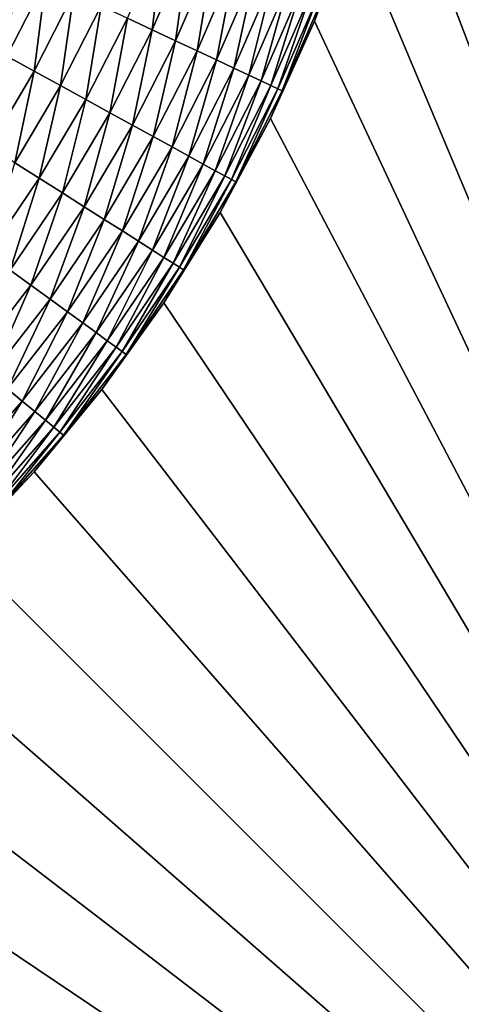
# Model space of a CAD drawing. Extents: x -260 to 260, y -882 to 882.
# Tile 72 of 234: x 228.93 to 231.64, y -78.86 to -72.82. Entities that reach past the tile are written whole.
import ezdxf

# ---------------------------------------------------------------- set-up
doc = ezdxf.new("R2010")
doc.units = 0
doc.header["$LTSCALE"] = 21.359881
for name, color, linetype in [('1', 7, 'CONTINUOUS'), ('26', 7, 'CONTINUOUS'), ('39', 7, 'CONTINUOUS'), ('99', 7, 'CONTINUOUS')]:
    doc.layers.add(name, color=color, linetype=linetype)

msp = doc.modelspace()

# ---------------------------------------------------------------- linework, layer by layer
at = {"layer": '1', "color": 7, "linetype": 'CONTINUOUS'}
for points in [[(-253.5247, 0), (-253.5247, -812.5), (253.5247, 0), (-253.5247, 0)], [(253.5247, 0), (-253.5247, -812.5), (253.5247, -812.5), (253.5247, 0)]]:
    msp.add_3dface(points, dxfattribs=at)
at = {"layer": '26', "color": 7, "linetype": 'CONTINUOUS'}
for points in [[(235.5, -83, -17), (231.5, 69, -17), (235.5, 83, -17), (235.5, -83, -17)], [(231.5, -69, -17), (231.5, 69, -17), (235.5, -83, -17), (231.5, -69, -17)], [(231.4786, -69.654, -17), (231.5, -69, -17), (235.5, -83, -17), (231.4786, -69.654, -17)], [(231.4144, -70.3053, -17), (231.4786, -69.654, -17), (235.5, -83, -17), (231.4144, -70.3053, -17)], [(231.3079, -70.9509, -17), (231.4144, -70.3053, -17), (235.5, -83, -17), (231.3079, -70.9509, -17)], [(231.1593, -71.5882, -17), (231.3079, -70.9509, -17), (235.5, -83, -17), (231.1593, -71.5882, -17)], [(230.9693, -72.2144, -17), (231.1593, -71.5882, -17), (235.5, -83, -17), (230.9693, -72.2144, -17)], [(230.7388, -72.8268, -17), (230.9693, -72.2144, -17), (235.5, -83, -17), (230.7388, -72.8268, -17)], [(230.4687, -73.4229, -17), (230.7388, -72.8268, -17), (235.5, -83, -17), (230.4687, -73.4229, -17)], [(230.1603, -74, -17), (230.4687, -73.4229, -17), (235.5, -83, -17), (230.1603, -74, -17)], [(229.8147, -74.5557, -17), (230.1603, -74, -17), (235.5, -83, -17), (229.8147, -74.5557, -17)], [(229.4335, -75.0876, -17), (229.8147, -74.5557, -17), (235.5, -83, -17), (229.4335, -75.0876, -17)], [(229.0184, -75.5935, -17), (229.4335, -75.0876, -17), (235.5, -83, -17), (229.0184, -75.5935, -17)], [(228.5711, -76.0711, -17), (229.0184, -75.5935, -17), (235.5, -83, -17), (228.5711, -76.0711, -17)], [(228.0935, -76.5184, -17), (228.5711, -76.0711, -17), (235.5, -83, -17), (228.0935, -76.5184, -17)], [(227.5876, -76.9335, -17), (228.0935, -76.5184, -17), (235.5, -83, -17), (227.5876, -76.9335, -17)], [(227.0557, -77.3147, -17), (227.5876, -76.9335, -17), (235.5, -83, -17), (227.0557, -77.3147, -17)], [(226.5, -77.6603, -17), (227.0557, -77.3147, -17), (235.5, -83, -17), (226.5, -77.6603, -17)], [(225.9229, -77.9687, -17), (226.5, -77.6603, -17), (235.5, -83, -17), (225.9229, -77.9687, -17)], [(225.3268, -78.2388, -17), (225.9229, -77.9687, -17), (235.5, -83, -17), (225.3268, -78.2388, -17)], [(224.7144, -78.4693, -17), (225.3268, -78.2388, -17), (235.5, -83, -17), (224.7144, -78.4693, -17)], [(224.0882, -78.6593, -17), (224.7144, -78.4693, -17), (235.5, -83, -17), (224.0882, -78.6593, -17)], [(223.4509, -78.8079, -17), (224.0882, -78.6593, -17), (235.5, -83, -17), (223.4509, -78.8079, -17)], [(222.8053, -78.9144, -17), (223.4509, -78.8079, -17), (235.5, -83, -17), (222.8053, -78.9144, -17)]]:
    msp.add_3dface(points, dxfattribs=at)
at = {"layer": '39', "color": 7, "linetype": 'CONTINUOUS'}
for points in [[(230.9693, -72.2144, -17), (230.7388, -72.8268, -17), (230.9693, -72.2144, -42.5), (230.9693, -72.2144, -17)], [(230.9693, -72.2144, -42.5), (230.7388, -72.8268, -17), (230.7388, -72.8268, -42.5), (230.9693, -72.2144, -42.5)], [(230.7388, -72.8268, -17), (230.4687, -73.4229, -17), (230.7388, -72.8268, -42.5), (230.7388, -72.8268, -17)], [(230.7388, -72.8268, -42.5), (230.4687, -73.4229, -17), (230.4687, -73.4229, -42.5), (230.7388, -72.8268, -42.5)], [(230.4687, -73.4229, -17), (230.1603, -74, -17), (230.4687, -73.4229, -42.5), (230.4687, -73.4229, -17)], [(230.4687, -73.4229, -42.5), (230.1603, -74, -17), (230.1603, -74, -42.5), (230.4687, -73.4229, -42.5)], [(230.1603, -74, -17), (229.8147, -74.5557, -17), (230.1603, -74, -42.5), (230.1603, -74, -17)], [(230.1603, -74, -42.5), (229.8147, -74.5557, -17), (229.8147, -74.5557, -42.5), (230.1603, -74, -42.5)], [(229.8147, -74.5557, -17), (229.4335, -75.0876, -17), (229.8147, -74.5557, -42.5), (229.8147, -74.5557, -17)], [(229.8147, -74.5557, -42.5), (229.4335, -75.0876, -17), (229.4335, -75.0876, -42.5), (229.8147, -74.5557, -42.5)], [(229.4335, -75.0876, -17), (229.0184, -75.5935, -17), (229.4335, -75.0876, -42.5), (229.4335, -75.0876, -17)], [(229.4335, -75.0876, -42.5), (229.0184, -75.5935, -17), (229.0184, -75.5935, -42.5), (229.4335, -75.0876, -42.5)], [(229.0184, -75.5935, -17), (228.5711, -76.0711, -17), (229.0184, -75.5935, -42.5), (229.0184, -75.5935, -17)], [(229.0184, -75.5935, -42.5), (228.5711, -76.0711, -17), (228.5711, -76.0711, -42.5), (229.0184, -75.5935, -42.5)]]:
    msp.add_3dface(points, dxfattribs=at)
at = {"layer": '99', "color": 7, "linetype": 'CONTINUOUS'}
for points in [[(230.9693, -72.2144, -42.5), (230.7388, -72.8268, -42.5), (230.7888, -72.6777, -42.696), (230.9693, -72.2144, -42.5)], [(229.5901, -72.8069, -44.2648), (229.8132, -72.2914, -44.2648), (229.7427, -72.8787, -44.1639), (229.5901, -72.8069, -44.2648)], [(229.7427, -72.8787, -44.1639), (229.8132, -72.2914, -44.2648), (229.97, -72.3535, -44.1639), (229.7427, -72.8787, -44.1639)], [(229.7427, -72.8787, -44.1639), (229.97, -72.3535, -44.1639), (229.8855, -72.9459, -44.047), (229.7427, -72.8787, -44.1639)], [(229.8855, -72.9459, -44.047), (229.97, -72.3535, -44.1639), (230.1168, -72.4116, -44.047), (229.8855, -72.9459, -44.047)], [(229.8855, -72.9459, -44.047), (230.1168, -72.4116, -44.047), (230.0174, -73.008, -43.9152), (229.8855, -72.9459, -44.047)], [(230.0174, -73.008, -43.9152), (230.1168, -72.4116, -44.047), (230.2522, -72.4652, -43.9152), (230.0174, -73.008, -43.9152)], [(228.8502, -73.0408, -44.4621), (228.9135, -72.4885, -44.4906), (229.0894, -72.5713, -44.4621), (228.8502, -73.0408, -44.4621)], [(230.0174, -73.008, -43.9152), (230.2522, -72.4652, -43.9152), (230.1368, -73.0642, -43.7697), (230.0174, -73.008, -43.9152)], [(230.1368, -73.0642, -43.7697), (230.2522, -72.4652, -43.9152), (230.375, -72.5138, -43.7697), (230.1368, -73.0642, -43.7697)], [(230.1368, -73.0642, -43.7697), (230.375, -72.5138, -43.7697), (230.2428, -73.114, -43.612), (230.1368, -73.0642, -43.7697)], [(230.2428, -73.114, -43.612), (230.375, -72.5138, -43.7697), (230.4839, -72.557, -43.612), (230.2428, -73.114, -43.612)], [(230.2428, -73.114, -43.612), (230.4839, -72.557, -43.612), (230.3343, -73.1571, -43.4435), (230.2428, -73.114, -43.612)], [(230.3343, -73.1571, -43.4435), (230.4839, -72.557, -43.612), (230.5778, -72.5942, -43.4435), (230.3343, -73.1571, -43.4435)], [(228.8502, -73.0408, -44.4621), (229.0894, -72.5713, -44.4621), (229.0172, -73.1326, -44.4146), (228.8502, -73.0408, -44.4621)], [(229.0172, -73.1326, -44.4146), (229.0894, -72.5713, -44.4621), (229.2619, -72.6525, -44.4146), (229.0172, -73.1326, -44.4146)], [(230.3343, -73.1571, -43.4435), (230.5778, -72.5942, -43.4435), (230.4103, -73.1929, -43.2659), (230.3343, -73.1571, -43.4435)], [(230.4103, -73.1929, -43.2659), (230.5778, -72.5942, -43.4435), (230.656, -72.6251, -43.2659), (230.4103, -73.1929, -43.2659)], [(229.0172, -73.1326, -44.4146), (229.2619, -72.6525, -44.4146), (229.1794, -73.2218, -44.3486), (229.0172, -73.1326, -44.4146)], [(229.1794, -73.2218, -44.3486), (229.2619, -72.6525, -44.4146), (229.4293, -72.7313, -44.3486), (229.1794, -73.2218, -44.3486)], [(230.4103, -73.1929, -43.2659), (230.656, -72.6251, -43.2659), (230.4702, -73.2211, -43.0809), (230.4103, -73.1929, -43.2659)], [(230.4702, -73.2211, -43.0809), (230.656, -72.6251, -43.2659), (230.7176, -72.6495, -43.0809), (230.4702, -73.2211, -43.0809)], [(230.4702, -73.2211, -43.0809), (230.7176, -72.6495, -43.0809), (230.5135, -73.2414, -42.8904), (230.4702, -73.2211, -43.0809)], [(230.5135, -73.2414, -42.8904), (230.7176, -72.6495, -43.0809), (230.762, -72.6671, -42.8904), (230.5135, -73.2414, -42.8904)], [(230.5135, -73.2414, -42.8904), (230.762, -72.6671, -42.8904), (230.5396, -73.2537, -42.696), (230.5135, -73.2414, -42.8904)], [(230.5396, -73.2537, -42.696), (230.762, -72.6671, -42.8904), (230.7888, -72.6777, -42.696), (230.5396, -73.2537, -42.696)], [(230.7388, -72.8268, -42.5), (230.5396, -73.2537, -42.696), (230.7888, -72.6777, -42.696), (230.7388, -72.8268, -42.5)], [(229.1794, -73.2218, -44.3486), (229.4293, -72.7313, -44.3486), (229.3351, -73.3074, -44.2648), (229.1794, -73.2218, -44.3486)], [(229.3351, -73.3074, -44.2648), (229.4293, -72.7313, -44.3486), (229.5901, -72.8069, -44.2648), (229.3351, -73.3074, -44.2648)], [(229.3351, -73.3074, -44.2648), (229.5901, -72.8069, -44.2648), (229.4829, -73.3886, -44.1639), (229.3351, -73.3074, -44.2648)], [(229.4829, -73.3886, -44.1639), (229.5901, -72.8069, -44.2648), (229.7427, -72.8787, -44.1639), (229.4829, -73.3886, -44.1639)], [(230.7388, -72.8268, -42.5), (230.4687, -73.4229, -42.5), (230.5396, -73.2537, -42.696), (230.7388, -72.8268, -42.5)], [(229.4829, -73.3886, -44.1639), (229.7427, -72.8787, -44.1639), (229.6212, -73.4647, -44.047), (229.4829, -73.3886, -44.1639)], [(229.6212, -73.4647, -44.047), (229.7427, -72.8787, -44.1639), (229.8855, -72.9459, -44.047), (229.6212, -73.4647, -44.047)], [(229.6212, -73.4647, -44.047), (229.8855, -72.9459, -44.047), (229.7489, -73.5349, -43.9152), (229.6212, -73.4647, -44.047)], [(229.7489, -73.5349, -43.9152), (229.8855, -72.9459, -44.047), (230.0174, -73.008, -43.9152), (229.7489, -73.5349, -43.9152)], [(228.7429, -73.5965, -44.4146), (228.8502, -73.0408, -44.4621), (229.0172, -73.1326, -44.4146), (228.7429, -73.5965, -44.4146)], [(229.7489, -73.5349, -43.9152), (230.0174, -73.008, -43.9152), (229.8646, -73.5985, -43.7697), (229.7489, -73.5349, -43.9152)], [(229.8646, -73.5985, -43.7697), (230.0174, -73.008, -43.9152), (230.1368, -73.0642, -43.7697), (229.8646, -73.5985, -43.7697)], [(229.8646, -73.5985, -43.7697), (230.1368, -73.0642, -43.7697), (229.9672, -73.6549, -43.612), (229.8646, -73.5985, -43.7697)], [(229.9672, -73.6549, -43.612), (230.1368, -73.0642, -43.7697), (230.2428, -73.114, -43.612), (229.9672, -73.6549, -43.612)], [(228.7429, -73.5965, -44.4146), (229.0172, -73.1326, -44.4146), (228.8992, -73.6956, -44.3486), (228.7429, -73.5965, -44.4146)], [(228.8992, -73.6956, -44.3486), (229.0172, -73.1326, -44.4146), (229.1794, -73.2218, -44.3486), (228.8992, -73.6956, -44.3486)], [(229.9672, -73.6549, -43.612), (230.2428, -73.114, -43.612), (230.0558, -73.7036, -43.4435), (229.9672, -73.6549, -43.612)], [(230.0558, -73.7036, -43.4435), (230.2428, -73.114, -43.612), (230.3343, -73.1571, -43.4435), (230.0558, -73.7036, -43.4435)], [(230.0558, -73.7036, -43.4435), (230.3343, -73.1571, -43.4435), (230.1295, -73.7441, -43.2659), (230.0558, -73.7036, -43.4435)], [(230.1295, -73.7441, -43.2659), (230.3343, -73.1571, -43.4435), (230.4103, -73.1929, -43.2659), (230.1295, -73.7441, -43.2659)], [(228.8992, -73.6956, -44.3486), (229.1794, -73.2218, -44.3486), (229.0492, -73.7909, -44.2648), (228.8992, -73.6956, -44.3486)], [(229.0492, -73.7909, -44.2648), (229.1794, -73.2218, -44.3486), (229.3351, -73.3074, -44.2648), (229.0492, -73.7909, -44.2648)], [(230.1295, -73.7441, -43.2659), (230.4103, -73.1929, -43.2659), (230.1875, -73.776, -43.0809), (230.1295, -73.7441, -43.2659)], [(230.1875, -73.776, -43.0809), (230.4103, -73.1929, -43.2659), (230.4702, -73.2211, -43.0809), (230.1875, -73.776, -43.0809)], [(230.1875, -73.776, -43.0809), (230.4702, -73.2211, -43.0809), (230.2294, -73.799, -42.8904), (230.1875, -73.776, -43.0809)], [(230.2294, -73.799, -42.8904), (230.4702, -73.2211, -43.0809), (230.5135, -73.2414, -42.8904), (230.2294, -73.799, -42.8904)], [(230.2294, -73.799, -42.8904), (230.5135, -73.2414, -42.8904), (230.2546, -73.8129, -42.696), (230.2294, -73.799, -42.8904)], [(230.2546, -73.8129, -42.696), (230.5135, -73.2414, -42.8904), (230.5396, -73.2537, -42.696), (230.2546, -73.8129, -42.696)], [(230.4687, -73.4229, -42.5), (230.2546, -73.8129, -42.696), (230.5396, -73.2537, -42.696), (230.4687, -73.4229, -42.5)], [(229.0492, -73.7909, -44.2648), (229.3351, -73.3074, -44.2648), (229.1915, -73.8812, -44.1639), (229.0492, -73.7909, -44.2648)], [(229.1915, -73.8812, -44.1639), (229.3351, -73.3074, -44.2648), (229.4829, -73.3886, -44.1639), (229.1915, -73.8812, -44.1639)], [(229.1915, -73.8812, -44.1639), (229.4829, -73.3886, -44.1639), (229.3249, -73.9658, -44.047), (229.1915, -73.8812, -44.1639)], [(229.3249, -73.9658, -44.047), (229.4829, -73.3886, -44.1639), (229.6212, -73.4647, -44.047), (229.3249, -73.9658, -44.047)], [(229.3249, -73.9658, -44.047), (229.6212, -73.4647, -44.047), (229.4479, -74.0439, -43.9152), (229.3249, -73.9658, -44.047)], [(229.4479, -74.0439, -43.9152), (229.6212, -73.4647, -44.047), (229.7489, -73.5349, -43.9152), (229.4479, -74.0439, -43.9152)], [(230.4687, -73.4229, -42.5), (230.1603, -74, -42.5), (230.2546, -73.8129, -42.696), (230.4687, -73.4229, -42.5)], [(229.4479, -74.0439, -43.9152), (229.7489, -73.5349, -43.9152), (229.5593, -74.1146, -43.7697), (229.4479, -74.0439, -43.9152)], [(229.5593, -74.1146, -43.7697), (229.7489, -73.5349, -43.9152), (229.8646, -73.5985, -43.7697), (229.5593, -74.1146, -43.7697)], [(229.5593, -74.1146, -43.7697), (229.8646, -73.5985, -43.7697), (229.6582, -74.1774, -43.612), (229.5593, -74.1146, -43.7697)], [(229.6582, -74.1774, -43.612), (229.8646, -73.5985, -43.7697), (229.9672, -73.6549, -43.612), (229.6582, -74.1774, -43.612)], [(228.7335, -74.2554, -44.2648), (228.8992, -73.6956, -44.3486), (229.0492, -73.7909, -44.2648), (228.7335, -74.2554, -44.2648)], [(229.6582, -74.1774, -43.612), (229.9672, -73.6549, -43.612), (229.7436, -74.2315, -43.4435), (229.6582, -74.1774, -43.612)], [(229.7436, -74.2315, -43.4435), (229.9672, -73.6549, -43.612), (230.0558, -73.7036, -43.4435), (229.7436, -74.2315, -43.4435)], [(229.7436, -74.2315, -43.4435), (230.0558, -73.7036, -43.4435), (229.8145, -74.2766, -43.2659), (229.7436, -74.2315, -43.4435)], [(229.8145, -74.2766, -43.2659), (230.0558, -73.7036, -43.4435), (230.1295, -73.7441, -43.2659), (229.8145, -74.2766, -43.2659)], [(229.8145, -74.2766, -43.2659), (230.1295, -73.7441, -43.2659), (229.8705, -74.3121, -43.0809), (229.8145, -74.2766, -43.2659)], [(229.8705, -74.3121, -43.0809), (230.1295, -73.7441, -43.2659), (230.1875, -73.776, -43.0809), (229.8705, -74.3121, -43.0809)], [(228.7335, -74.2554, -44.2648), (229.0492, -73.7909, -44.2648), (228.8699, -74.3545, -44.1639), (228.7335, -74.2554, -44.2648)], [(228.8699, -74.3545, -44.1639), (229.0492, -73.7909, -44.2648), (229.1915, -73.8812, -44.1639), (228.8699, -74.3545, -44.1639)], [(229.8705, -74.3121, -43.0809), (230.1875, -73.776, -43.0809), (229.9108, -74.3377, -42.8904), (229.8705, -74.3121, -43.0809)], [(229.9108, -74.3377, -42.8904), (230.1875, -73.776, -43.0809), (230.2294, -73.799, -42.8904), (229.9108, -74.3377, -42.8904)], [(229.9108, -74.3377, -42.8904), (230.2294, -73.799, -42.8904), (229.9351, -74.3531, -42.696), (229.9108, -74.3377, -42.8904)], [(229.9351, -74.3531, -42.696), (230.2294, -73.799, -42.8904), (230.2546, -73.8129, -42.696), (229.9351, -74.3531, -42.696)], [(230.1603, -74, -42.5), (229.9351, -74.3531, -42.696), (230.2546, -73.8129, -42.696), (230.1603, -74, -42.5)], [(228.8699, -74.3545, -44.1639), (229.1915, -73.8812, -44.1639), (228.9976, -74.4473, -44.047), (228.8699, -74.3545, -44.1639)], [(228.9976, -74.4473, -44.047), (229.1915, -73.8812, -44.1639), (229.3249, -73.9658, -44.047), (228.9976, -74.4473, -44.047)], [(228.9976, -74.4473, -44.047), (229.3249, -73.9658, -44.047), (229.1155, -74.533, -43.9152), (228.9976, -74.4473, -44.047)], [(229.1155, -74.533, -43.9152), (229.3249, -73.9658, -44.047), (229.4479, -74.0439, -43.9152), (229.1155, -74.533, -43.9152)], [(230.1603, -74, -42.5), (229.8147, -74.5557, -42.5), (229.9351, -74.3531, -42.696), (230.1603, -74, -42.5)], [(229.1155, -74.533, -43.9152), (229.4479, -74.0439, -43.9152), (229.2223, -74.6106, -43.7697), (229.1155, -74.533, -43.9152)], [(229.2223, -74.6106, -43.7697), (229.4479, -74.0439, -43.9152), (229.5593, -74.1146, -43.7697), (229.2223, -74.6106, -43.7697)], [(229.2223, -74.6106, -43.7697), (229.5593, -74.1146, -43.7697), (229.317, -74.6794, -43.612), (229.2223, -74.6106, -43.7697)], [(229.317, -74.6794, -43.612), (229.5593, -74.1146, -43.7697), (229.6582, -74.1774, -43.612), (229.317, -74.6794, -43.612)], [(229.317, -74.6794, -43.612), (229.6582, -74.1774, -43.612), (229.3988, -74.7388, -43.4435), (229.317, -74.6794, -43.612)], [(229.3988, -74.7388, -43.4435), (229.6582, -74.1774, -43.612), (229.7436, -74.2315, -43.4435), (229.3988, -74.7388, -43.4435)], [(229.3988, -74.7388, -43.4435), (229.7436, -74.2315, -43.4435), (229.4668, -74.7882, -43.2659), (229.3988, -74.7388, -43.4435)], [(229.4668, -74.7882, -43.2659), (229.7436, -74.2315, -43.4435), (229.8145, -74.2766, -43.2659), (229.4668, -74.7882, -43.2659)], [(229.4668, -74.7882, -43.2659), (229.8145, -74.2766, -43.2659), (229.5204, -74.8272, -43.0809), (229.4668, -74.7882, -43.2659)], [(229.5204, -74.8272, -43.0809), (229.8145, -74.2766, -43.2659), (229.8705, -74.3121, -43.0809), (229.5204, -74.8272, -43.0809)], [(229.5204, -74.8272, -43.0809), (229.8705, -74.3121, -43.0809), (229.559, -74.8552, -42.8904), (229.5204, -74.8272, -43.0809)], [(229.559, -74.8552, -42.8904), (229.8705, -74.3121, -43.0809), (229.9108, -74.3377, -42.8904), (229.559, -74.8552, -42.8904)], [(228.6408, -74.9074, -44.047), (228.8699, -74.3545, -44.1639), (228.9976, -74.4473, -44.047), (228.6408, -74.9074, -44.047)], [(229.559, -74.8552, -42.8904), (229.9108, -74.3377, -42.8904), (229.5824, -74.8722, -42.696), (229.559, -74.8552, -42.8904)], [(229.5824, -74.8722, -42.696), (229.9108, -74.3377, -42.8904), (229.9351, -74.3531, -42.696), (229.5824, -74.8722, -42.696)], [(229.8147, -74.5557, -42.5), (229.5824, -74.8722, -42.696), (229.9351, -74.3531, -42.696), (229.8147, -74.5557, -42.5)], [(228.6408, -74.9074, -44.047), (228.9976, -74.4473, -44.047), (228.753, -75.0002, -43.9152), (228.6408, -74.9074, -44.047)], [(228.753, -75.0002, -43.9152), (228.9976, -74.4473, -44.047), (229.1155, -74.533, -43.9152), (228.753, -75.0002, -43.9152)], [(228.753, -75.0002, -43.9152), (229.1155, -74.533, -43.9152), (228.8548, -75.0844, -43.7697), (228.753, -75.0002, -43.9152)], [(228.8548, -75.0844, -43.7697), (229.1155, -74.533, -43.9152), (229.2223, -74.6106, -43.7697), (228.8548, -75.0844, -43.7697)], [(229.8147, -74.5557, -42.5), (229.4335, -75.0876, -42.5), (229.5824, -74.8722, -42.696), (229.8147, -74.5557, -42.5)], [(228.8548, -75.0844, -43.7697), (229.2223, -74.6106, -43.7697), (228.945, -75.159, -43.612), (228.8548, -75.0844, -43.7697)], [(228.945, -75.159, -43.612), (229.2223, -74.6106, -43.7697), (229.317, -74.6794, -43.612), (228.945, -75.159, -43.612)], [(228.945, -75.159, -43.612), (229.317, -74.6794, -43.612), (229.0229, -75.2235, -43.4435), (228.945, -75.159, -43.612)], [(229.0229, -75.2235, -43.4435), (229.317, -74.6794, -43.612), (229.3988, -74.7388, -43.4435), (229.0229, -75.2235, -43.4435)], [(229.0229, -75.2235, -43.4435), (229.3988, -74.7388, -43.4435), (229.0877, -75.2771, -43.2659), (229.0229, -75.2235, -43.4435)], [(229.0877, -75.2771, -43.2659), (229.3988, -74.7388, -43.4435), (229.4668, -74.7882, -43.2659), (229.0877, -75.2771, -43.2659)], [(229.0877, -75.2771, -43.2659), (229.4668, -74.7882, -43.2659), (229.1387, -75.3193, -43.0809), (229.0877, -75.2771, -43.2659)], [(229.1387, -75.3193, -43.0809), (229.4668, -74.7882, -43.2659), (229.5204, -74.8272, -43.0809), (229.1387, -75.3193, -43.0809)], [(229.1387, -75.3193, -43.0809), (229.5204, -74.8272, -43.0809), (229.1755, -75.3497, -42.8904), (229.1387, -75.3193, -43.0809)], [(229.1755, -75.3497, -42.8904), (229.5204, -74.8272, -43.0809), (229.559, -74.8552, -42.8904), (229.1755, -75.3497, -42.8904)], [(229.1755, -75.3497, -42.8904), (229.559, -74.8552, -42.8904), (229.1977, -75.3681, -42.696), (229.1755, -75.3497, -42.8904)], [(229.1977, -75.3681, -42.696), (229.559, -74.8552, -42.8904), (229.5824, -74.8722, -42.696), (229.1977, -75.3681, -42.696)], [(229.4335, -75.0876, -42.5), (229.1977, -75.3681, -42.696), (229.5824, -74.8722, -42.696), (229.4335, -75.0876, -42.5)], [(228.5436, -75.6144, -43.612), (228.8548, -75.0844, -43.7697), (228.945, -75.159, -43.612), (228.5436, -75.6144, -43.612)], [(229.4335, -75.0876, -42.5), (229.0184, -75.5935, -42.5), (229.1977, -75.3681, -42.696), (229.4335, -75.0876, -42.5)], [(228.5436, -75.6144, -43.612), (228.945, -75.159, -43.612), (228.6173, -75.6836, -43.4435), (228.5436, -75.6144, -43.612)], [(228.6173, -75.6836, -43.4435), (228.945, -75.159, -43.612), (229.0229, -75.2235, -43.4435), (228.6173, -75.6836, -43.4435)], [(228.6173, -75.6836, -43.4435), (229.0229, -75.2235, -43.4435), (228.6785, -75.7411, -43.2659), (228.6173, -75.6836, -43.4435)], [(228.6785, -75.7411, -43.2659), (229.0229, -75.2235, -43.4435), (229.0877, -75.2771, -43.2659), (228.6785, -75.7411, -43.2659)], [(228.6785, -75.7411, -43.2659), (229.0877, -75.2771, -43.2659), (228.7268, -75.7864, -43.0809), (228.6785, -75.7411, -43.2659)], [(228.7268, -75.7864, -43.0809), (229.0877, -75.2771, -43.2659), (229.1387, -75.3193, -43.0809), (228.7268, -75.7864, -43.0809)], [(228.7268, -75.7864, -43.0809), (229.1387, -75.3193, -43.0809), (228.7616, -75.8191, -42.8904), (228.7268, -75.7864, -43.0809)], [(228.7616, -75.8191, -42.8904), (229.1387, -75.3193, -43.0809), (229.1755, -75.3497, -42.8904), (228.7616, -75.8191, -42.8904)], [(228.7616, -75.8191, -42.8904), (229.1755, -75.3497, -42.8904), (228.7827, -75.8389, -42.696), (228.7616, -75.8191, -42.8904)], [(228.7827, -75.8389, -42.696), (229.1755, -75.3497, -42.8904), (229.1977, -75.3681, -42.696), (228.7827, -75.8389, -42.696)], [(229.0184, -75.5935, -42.5), (228.7827, -75.8389, -42.696), (229.1977, -75.3681, -42.696), (229.0184, -75.5935, -42.5)], [(229.0184, -75.5935, -42.5), (228.5711, -76.0711, -42.5), (228.7827, -75.8389, -42.696), (229.0184, -75.5935, -42.5)]]:
    msp.add_3dface(points, dxfattribs=at)

doc.saveas('drawing.dxf')
